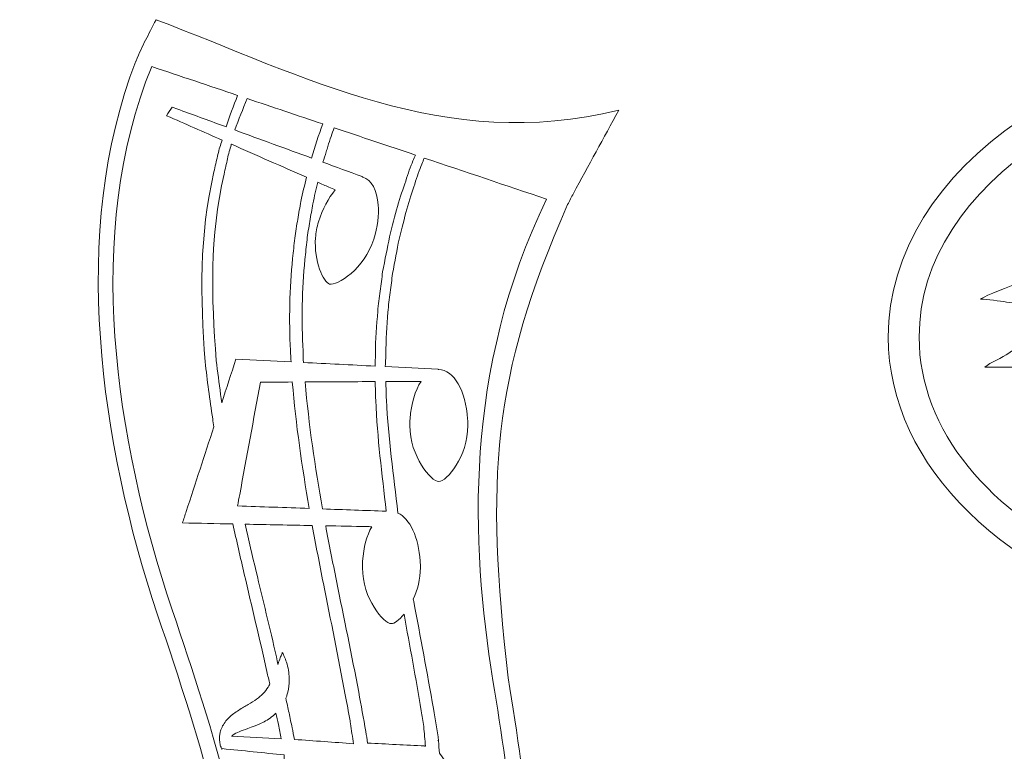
# Model space of a CAD drawing. Header units: centimetres. Extents: x -1.4 to 60.1, y -26.9 to 26.9.
# Tile 31 of 46: x 22.3 to 29.9, y 11.7 to 17.4. Entities that reach past the tile are written whole.
import ezdxf

# ---------------------------------------------------------------- set-up
doc = ezdxf.new("R2010")
doc.units = ezdxf.units.CM
doc.header["$MEASUREMENT"] = 0
doc.layers.add('layer 1', color=7, linetype='Continuous')

msp = doc.modelspace()

# ---------------------------------------------------------------- linework, layer by layer
at = {"layer": 'layer 1', "color": 242, "lineweight": 9}
for points, knots in [([(23.16085, 17.06832), (23.16056, 17.06772), (23.16027, 17.06712), (23.15999, 17.06652), (23.15999, 17.06652), (23.16004, 17.0665), (23.16008, 17.06649), (23.16014, 17.06647), (23.16014, 17.06647), (22.64141, 15.74467), (22.88415, 14.08457), (23.32823, 12.76021), (23.32823, 12.76021), (23.66373, 11.75972), (24.00625, 10.7377), (23.96271, 9.65056), (23.96271, 9.65056), (23.95906, 9.61434), (23.9554, 9.57812), (23.95174, 9.5419), (23.95174, 9.5419), (23.73933, 9.73222), (23.49112, 9.88268), (23.18269, 9.89409), (23.18269, 9.89409), (22.62338, 9.91482), (22.3444, 9.7571), (22.30388, 9.58307), (22.30388, 9.58307), (22.25623, 9.3784), (22.5384, 9.15118), (23.08345, 9.16484), (23.08345, 9.16484), (23.14196, 9.16634), (23.41952, 9.17999), (23.78888, 9.19605), (23.78888, 9.19605), (23.82316, 9.14095), (23.8581, 9.08441), (23.89425, 9.02757), (23.89425, 9.02757), (23.81411, 8.58903), (23.66258, 8.13917), (23.41551, 7.67518), (23.41551, 7.67518), (23.41551, 7.6752), (23.41551, 7.67522), (23.41551, 7.67524), (23.41551, 7.67524), (23.37501, 7.59925), (23.3204, 7.50737), (23.27536, 7.43165), (23.27536, 7.43165), (23.31638, 7.42046), (23.35739, 7.40926), (23.39841, 7.39807), (23.39841, 7.39807), (24.13375, 7.17633), (25.28995, 7.59122), (25.28995, 7.59122), (25.28995, 7.59122), (25.28995, 7.59122), (25.36694, 7.62625), (25.41139, 7.69413), (25.41139, 7.69413), (25.41152, 7.69405), (25.41164, 7.69397), (25.41177, 7.69389), (25.41177, 7.69389), (25.41255, 7.69534), (25.41332, 7.69679), (25.4141, 7.69824), (25.4141, 7.69824), (25.41857, 7.70545), (25.42263, 7.71301), (25.42624, 7.72095), (25.42624, 7.72095), (25.6299, 8.10001), (25.7859, 8.45524), (25.90355, 8.79105), (25.90355, 8.79105), (25.95206, 8.88382), (25.98166, 8.96975), (25.99346, 9.03135), (25.99346, 9.03135), (25.99854, 9.05775), (26.00223, 9.08333), (26.00535, 9.10863), (26.00535, 9.10863), (26.01878, 9.15494), (26.03149, 9.20087), (26.04353, 9.24634), (26.04353, 9.24634), (26.1372, 9.24229), (26.20941, 9.23596), (26.25304, 9.22674), (26.25304, 9.22674), (26.47172, 9.18053), (26.58539, 9.05195), (26.61116, 8.94238), (26.61116, 8.94238), (26.63533, 8.83979), (26.58241, 8.75395), (26.46558, 8.76814), (26.46558, 8.76814), (26.42164, 8.85934), (26.32159, 8.92311), (26.20509, 8.92311), (26.20509, 8.92311), (26.06523, 8.92311), (25.94917, 8.83125), (25.92537, 8.71029), (25.92537, 8.71029), (25.92247, 8.69546), (25.92067, 8.68026), (25.92067, 8.66459), (25.92067, 8.66459), (25.92067, 8.57926), (25.9664, 8.50376), (26.03651, 8.45669), (26.03651, 8.45669), (26.03648, 8.45664), (26.03645, 8.45658), (26.03641, 8.45653), (26.03641, 8.45653), (26.27125, 8.27383), (26.67667, 8.38883), (26.80362, 8.6856), (26.80362, 8.6856), (26.83551, 8.76017), (26.84625, 8.83562), (26.83842, 8.9077), (26.83842, 8.9077), (26.81213, 9.14941), (26.57445, 9.35231), (26.20509, 9.34995), (26.20509, 9.34995), (26.20509, 9.34995), (26.15544, 9.34995), (26.069, 9.35002), (26.069, 9.35002), (26.07638, 9.38004), (26.08375, 9.41006), (26.09112, 9.44008), (26.09112, 9.44008), (26.33618, 10.52327), (26.19312, 11.4057), (26.05331, 12.26834), (26.05331, 12.26834), (25.87959, 13.82114), (25.92215, 14.5994), (26.51597, 15.9515), (26.51597, 15.9515), (26.53083, 15.98049), (26.5457, 16.00948), (26.56055, 16.03847), (26.56055, 16.03847), (26.67815, 16.25402), (26.79574, 16.46957), (26.91334, 16.68511), (26.91334, 16.68511), (25.55896, 16.35054), (24.4612, 16.95692), (23.31609, 17.38973), (23.31609, 17.38973), (23.25766, 17.26877), (23.20903, 17.19088), (23.16085, 17.06832)], [0, 0, 0, 0, 0.0232558, 0.0232558, 0.0232558, 0.0232558, 0.0465116, 0.0465116, 0.0465116, 0.0465116, 0.0697674, 0.0697674, 0.0697674, 0.0697674, 0.0930233, 0.0930233, 0.0930233, 0.0930233, 0.1162791, 0.1162791, 0.1162791, 0.1162791, 0.1395349, 0.1395349, 0.1395349, 0.1395349, 0.1627907, 0.1627907, 0.1627907, 0.1627907, 0.1860465, 0.1860465, 0.1860465, 0.1860465, 0.2093023, 0.2093023, 0.2093023, 0.2093023, 0.2325581, 0.2325581, 0.2325581, 0.2325581, 0.255814, 0.255814, 0.255814, 0.255814, 0.2790698, 0.2790698, 0.2790698, 0.2790698, 0.3023256, 0.3023256, 0.3023256, 0.3023256, 0.3255814, 0.3255814, 0.3255814, 0.3255814, 0.3488372, 0.3488372, 0.3488372, 0.3488372, 0.372093, 0.372093, 0.372093, 0.372093, 0.3953488, 0.3953488, 0.3953488, 0.3953488, 0.4186047, 0.4186047, 0.4186047, 0.4186047, 0.4418605, 0.4418605, 0.4418605, 0.4418605, 0.4651163, 0.4651163, 0.4651163, 0.4651163, 0.4883721, 0.4883721, 0.4883721, 0.4883721, 0.5116279, 0.5116279, 0.5116279, 0.5116279, 0.5348837, 0.5348837, 0.5348837, 0.5348837, 0.5581395, 0.5581395, 0.5581395, 0.5581395, 0.5813953, 0.5813953, 0.5813953, 0.5813953, 0.6046512, 0.6046512, 0.6046512, 0.6046512, 0.627907, 0.627907, 0.627907, 0.627907, 0.6511628, 0.6511628, 0.6511628, 0.6511628, 0.6744186, 0.6744186, 0.6744186, 0.6744186, 0.6976744, 0.6976744, 0.6976744, 0.6976744, 0.7209302, 0.7209302, 0.7209302, 0.7209302, 0.744186, 0.744186, 0.744186, 0.744186, 0.7674419, 0.7674419, 0.7674419, 0.7674419, 0.7906977, 0.7906977, 0.7906977, 0.7906977, 0.8139535, 0.8139535, 0.8139535, 0.8139535, 0.8372093, 0.8372093, 0.8372093, 0.8372093, 0.8604651, 0.8604651, 0.8604651, 0.8604651, 0.8837209, 0.8837209, 0.8837209, 0.8837209, 0.9069767, 0.9069767, 0.9069767, 0.9069767, 0.9302326, 0.9302326, 0.9302326, 0.9302326, 0.9534884, 0.9534884, 0.9534884, 0.9534884, 1, 1, 1, 1]), ([(32.49846, 17.30776), (34.426, 17.30776), (35.98858, 16.23942), (35.98858, 14.92156), (35.98858, 14.92156), (35.98858, 13.6037), (34.426, 12.53537), (32.49846, 12.53537), (32.49846, 12.53537), (32.07774, 12.53537), (31.67442, 12.58627), (31.30094, 12.67956), (31.30094, 12.67956), (31.28255, 12.6767), (31.25824, 12.67441), (31.22558, 12.67169), (31.22558, 12.67169), (31.22558, 12.67169), (31.23999, 12.69535), (31.23999, 12.69535), (31.23999, 12.69535), (29.93438, 13.04059), (29.00833, 13.90708), (29.00833, 14.92156), (29.00833, 14.92156), (29.00833, 16.23942), (30.57091, 17.30776), (32.49846, 17.30776)], [0, 0, 0, 0, 0.125, 0.125, 0.125, 0.125, 0.25, 0.25, 0.25, 0.25, 0.375, 0.375, 0.375, 0.375, 0.5, 0.5, 0.5, 0.5, 0.625, 0.625, 0.625, 0.625, 0.75, 0.75, 0.75, 0.75, 1, 1, 1, 1]), ([(23.95026, 16.80094), (23.91675, 16.71701), (23.88819, 16.64196), (23.86227, 16.55546), (23.86227, 16.55546), (23.74219, 16.59938), (23.6221, 16.64331), (23.50202, 16.68723), (23.50202, 16.68723), (23.48151, 16.69473), (23.46101, 16.70222), (23.4405, 16.70971), (23.4405, 16.70971), (23.42648, 16.68741), (23.41244, 16.66511), (23.39841, 16.6428), (23.39841, 16.6428), (23.54194, 16.5795), (23.68547, 16.51621), (23.829, 16.45291), (23.829, 16.45291), (23.82743, 16.44776), (23.82586, 16.44286), (23.82428, 16.43762), (23.82428, 16.43762), (23.81879, 16.42015), (23.81327, 16.40229), (23.8076, 16.38399), (23.8076, 16.38399), (23.8028, 16.36545), (23.79876, 16.34633), (23.7942, 16.32691), (23.7942, 16.32691), (23.78525, 16.288), (23.77594, 16.24753), (23.76626, 16.20551), (23.76626, 16.20551), (23.65157, 15.70893), (23.65932, 15.23316), (23.69804, 14.72899), (23.69804, 14.72899), (23.71363, 14.58434), (23.73315, 14.43531), (23.75638, 14.28371), (23.75638, 14.28371), (23.75937, 14.26282), (23.76236, 14.24192), (23.76535, 14.22103), (23.76535, 14.22103), (23.69383, 14.00199), (23.62229, 13.78295), (23.55076, 13.56391), (23.55076, 13.56391), (23.54101, 13.53406), (23.53126, 13.50422), (23.52151, 13.47437), (23.52151, 13.47437), (23.65214, 13.47177), (23.78275, 13.46916), (23.91336, 13.46655), (23.91336, 13.46655), (23.94175, 13.33728), (23.97135, 13.20704), (24.00214, 13.07604), (24.00214, 13.07604), (24.06048, 12.82567), (24.1209, 12.57236), (24.17828, 12.31824), (24.17828, 12.31824), (24.18553, 12.28526), (24.19279, 12.25228), (24.20004, 12.21929), (24.20004, 12.21929), (24.19587, 12.21177), (24.19157, 12.2044), (24.18724, 12.19718), (24.18724, 12.19718), (24.17502, 12.17849), (24.1624, 12.16095), (24.14756, 12.14568), (24.14756, 12.14568), (24.13254, 12.13044), (24.11681, 12.11573), (24.09761, 12.10246), (24.09761, 12.10246), (24.07875, 12.08855), (24.0568, 12.07582), (24.03332, 12.06181), (24.03332, 12.06181), (24.00962, 12.0482), (23.98425, 12.03386), (23.9585, 12.01743), (23.9585, 12.01743), (23.93265, 12.00112), (23.90666, 11.98204), (23.8837, 11.95976), (23.8837, 11.95976), (23.86071, 11.93768), (23.84119, 11.91158), (23.82921, 11.88499), (23.82921, 11.88499), (23.82262, 11.87209), (23.81886, 11.85867), (23.81521, 11.84646), (23.81521, 11.84646), (23.8149, 11.84475), (23.81484, 11.8434), (23.81451, 11.84175), (23.81451, 11.84175), (23.81239, 11.83103), (23.81055, 11.82064), (23.80972, 11.81118), (23.80972, 11.81118), (23.80966, 11.80014), (23.80931, 11.79015), (23.81001, 11.78092), (23.81001, 11.78092), (23.81135, 11.77177), (23.81258, 11.76325), (23.81374, 11.75569), (23.81374, 11.75569), (23.8155, 11.74084), (23.82126, 11.73098), (23.82316, 11.72341), (23.82316, 11.72341), (23.82598, 11.71614), (23.82746, 11.71221), (23.82746, 11.71221), (23.82746, 11.71221), (23.82746, 11.71221), (23.8289, 11.71476), (23.83096, 11.71839), (23.83096, 11.71839), (23.99172, 11.70204), (24.15249, 11.68568), (24.31326, 11.66934), (24.31326, 11.66934), (24.31251, 11.66013), (24.31176, 11.65093), (24.31101, 11.64172), (24.31101, 11.64172), (24.33075, 11.53662), (24.3564, 11.43528), (24.37286, 11.33072), (24.37286, 11.33072), (24.38519, 11.25837), (24.39351, 11.18581), (24.40403, 11.11387), (24.40403, 11.11387), (24.40902, 11.0779), (24.41397, 11.04197), (24.41893, 11.00619), (24.41893, 11.00619), (24.42339, 10.97034), (24.42653, 10.93449), (24.43038, 10.89878), (24.43038, 10.89878), (24.43761, 10.82733), (24.44481, 10.75634), (24.45191, 10.68584), (24.45191, 10.68584), (24.45636, 10.61518), (24.46076, 10.54505), (24.46516, 10.47548), (24.46516, 10.47548), (24.47086, 10.40597), (24.47125, 10.33687), (24.47245, 10.26849), (24.47245, 10.26849), (24.47299, 10.20008), (24.47628, 10.13231), (24.47468, 10.06539), (24.47468, 10.06539), (24.47284, 10.00833), (24.47102, 9.95186), (24.46925, 9.89596), (24.46925, 9.89596), (24.46681, 9.84158), (24.46437, 9.78721), (24.46194, 9.73283), (24.46194, 9.73283), (24.43679, 9.67097), (24.41966, 9.59981), (24.4128, 9.51835), (24.4128, 9.51835), (24.41164, 9.50499), (24.41083, 9.49176), (24.41022, 9.4788), (24.41022, 9.4788), (24.40978, 9.46942), (24.4096, 9.46027), (24.40948, 9.4511), (24.40948, 9.4511), (24.40885, 9.41995), (24.4096, 9.38985), (24.41177, 9.36093), (24.41177, 9.36093), (24.31643, 9.36222), (24.22242, 9.36368), (24.13134, 9.36526), (24.13134, 9.36526), (24.10798, 9.39006), (24.08419, 9.41471), (24.05994, 9.43902), (24.05994, 9.43902), (24.06476, 9.46415), (24.06959, 9.48929), (24.07441, 9.51442), (24.07441, 9.51442), (24.07519, 9.51362), (24.07598, 9.51283), (24.07675, 9.51204), (24.07675, 9.51204), (24.07728, 9.51952), (24.07777, 9.527), (24.07826, 9.53449), (24.07826, 9.53449), (24.07826, 9.53449), (24.07826, 9.53449), (24.07826, 9.5345), (24.07826, 9.5345), (24.08487, 9.63644), (24.08839, 9.73786), (24.08839, 9.83865), (24.08839, 9.83865), (24.08839, 10.87125), (23.76199, 11.84458), (23.44215, 12.79837), (23.44215, 12.79837), (22.99876, 14.12066), (22.75076, 15.73714), (23.2831, 17.02514), (23.2831, 17.02514), (23.50549, 16.95041), (23.72787, 16.87568), (23.95026, 16.80094)], [0, 0, 0, 0, 0.0166667, 0.0166667, 0.0166667, 0.0166667, 0.0333333, 0.0333333, 0.0333333, 0.0333333, 0.05, 0.05, 0.05, 0.05, 0.0666667, 0.0666667, 0.0666667, 0.0666667, 0.0833333, 0.0833333, 0.0833333, 0.0833333, 0.1, 0.1, 0.1, 0.1, 0.1166667, 0.1166667, 0.1166667, 0.1166667, 0.1333333, 0.1333333, 0.1333333, 0.1333333, 0.15, 0.15, 0.15, 0.15, 0.1666667, 0.1666667, 0.1666667, 0.1666667, 0.1833333, 0.1833333, 0.1833333, 0.1833333, 0.2, 0.2, 0.2, 0.2, 0.2166667, 0.2166667, 0.2166667, 0.2166667, 0.2333333, 0.2333333, 0.2333333, 0.2333333, 0.25, 0.25, 0.25, 0.25, 0.2666667, 0.2666667, 0.2666667, 0.2666667, 0.2833333, 0.2833333, 0.2833333, 0.2833333, 0.3, 0.3, 0.3, 0.3, 0.3166667, 0.3166667, 0.3166667, 0.3166667, 0.3333333, 0.3333333, 0.3333333, 0.3333333, 0.35, 0.35, 0.35, 0.35, 0.3666667, 0.3666667, 0.3666667, 0.3666667, 0.3833333, 0.3833333, 0.3833333, 0.3833333, 0.4, 0.4, 0.4, 0.4, 0.4166667, 0.4166667, 0.4166667, 0.4166667, 0.4333333, 0.4333333, 0.4333333, 0.4333333, 0.45, 0.45, 0.45, 0.45, 0.4666667, 0.4666667, 0.4666667, 0.4666667, 0.4833333, 0.4833333, 0.4833333, 0.4833333, 0.5, 0.5, 0.5, 0.5, 0.5166667, 0.5166667, 0.5166667, 0.5166667, 0.5333333, 0.5333333, 0.5333333, 0.5333333, 0.55, 0.55, 0.55, 0.55, 0.5666667, 0.5666667, 0.5666667, 0.5666667, 0.5833333, 0.5833333, 0.5833333, 0.5833333, 0.6, 0.6, 0.6, 0.6, 0.6166667, 0.6166667, 0.6166667, 0.6166667, 0.6333333, 0.6333333, 0.6333333, 0.6333333, 0.65, 0.65, 0.65, 0.65, 0.6666667, 0.6666667, 0.6666667, 0.6666667, 0.6833333, 0.6833333, 0.6833333, 0.6833333, 0.7, 0.7, 0.7, 0.7, 0.7166667, 0.7166667, 0.7166667, 0.7166667, 0.7333333, 0.7333333, 0.7333333, 0.7333333, 0.75, 0.75, 0.75, 0.75, 0.7666667, 0.7666667, 0.7666667, 0.7666667, 0.7833333, 0.7833333, 0.7833333, 0.7833333, 0.8, 0.8, 0.8, 0.8, 0.8166667, 0.8166667, 0.8166667, 0.8166667, 0.8333333, 0.8333333, 0.8333333, 0.8333333, 0.85, 0.85, 0.85, 0.85, 0.8666667, 0.8666667, 0.8666667, 0.8666667, 0.8833333, 0.8833333, 0.8833333, 0.8833333, 0.9, 0.9, 0.9, 0.9, 0.9166667, 0.9166667, 0.9166667, 0.9166667, 0.9333333, 0.9333333, 0.9333333, 0.9333333, 0.95, 0.95, 0.95, 0.95, 0.9666667, 0.9666667, 0.9666667, 0.9666667, 1, 1, 1, 1]), ([(32.49846, 17.06776), (33.07691, 17.06776), (33.61995, 16.96784), (34.09048, 16.79291), (34.09048, 16.79291), (34.03641, 16.80653), (33.97604, 16.83232), (33.90565, 16.83232), (33.90565, 16.83232), (33.90565, 16.83232), (33.81655, 16.83232), (33.81655, 16.83232), (33.81655, 16.83232), (33.72807, 16.83232), (33.68333, 16.82159), (33.61361, 16.80221), (33.61361, 16.80221), (33.56857, 16.78969), (33.46288, 16.75006), (33.4327, 16.75006), (33.4327, 16.75006), (33.4311, 16.75006), (33.36535, 16.79818), (33.35053, 16.80498), (33.35053, 16.80498), (33.30797, 16.82452), (33.27121, 16.81861), (33.23392, 16.81861), (33.23392, 16.81861), (33.00785, 16.81861), (32.8519, 16.61742), (32.72157, 16.48787), (32.72157, 16.48787), (32.65118, 16.41792), (32.57519, 16.34865), (32.49489, 16.28957), (32.49489, 16.28957), (32.44955, 16.25622), (32.4266, 16.22916), (32.36816, 16.20382), (32.36816, 16.20382), (32.3157, 16.18108), (32.26997, 16.15585), (32.21952, 16.13312), (32.21952, 16.13312), (32.12512, 16.09059), (32.01573, 16.05031), (31.93011, 15.99756), (31.93011, 15.99756), (31.84772, 15.9468), (31.72664, 15.89537), (31.65555, 15.84029), (31.65555, 15.84029), (31.59462, 15.79309), (31.45413, 15.71314), (31.37557, 15.68843), (31.37557, 15.68843), (31.24647, 15.64783), (31.1208, 15.69163), (30.99099, 15.69055), (30.99099, 15.69055), (30.99099, 15.69055), (31.22558, 15.59852), (31.22558, 15.59852), (31.22558, 15.59852), (31.2215, 15.58325), (31.22398, 15.57796), (31.20502, 15.57796), (31.20502, 15.57796), (31.20502, 15.57796), (31.19133, 15.57834), (31.19133, 15.57834), (31.19133, 15.57834), (31.19133, 15.57834), (31.1022, 15.58482), (31.1022, 15.58482), (31.1022, 15.58482), (30.99447, 15.5916), (30.81021, 15.55864), (30.71223, 15.54295), (30.71223, 15.54295), (30.64692, 15.53249), (30.59276, 15.52078), (30.52936, 15.50649), (30.52936, 15.50649), (30.4578, 15.49036), (30.41824, 15.47158), (30.35923, 15.45727), (30.35923, 15.45727), (30.27854, 15.43771), (29.74408, 15.24144), (29.72446, 15.21468), (29.72446, 15.21468), (29.78157, 15.21468), (29.87079, 15.20133), (29.92854, 15.19256), (29.92854, 15.19256), (29.99814, 15.182), (30.05775, 15.17808), (30.12355, 15.16822), (30.12355, 15.16822), (30.1987, 15.15697), (30.50051, 15.13706), (30.51272, 15.0913), (30.51272, 15.0913), (30.50017, 15.09025), (30.14121, 14.92245), (30.12074, 14.90751), (30.12074, 14.90751), (30.06352, 14.86574), (30.00213, 14.83688), (29.94506, 14.7953), (29.94506, 14.7953), (29.89509, 14.7589), (29.79948, 14.7223), (29.75874, 14.68689), (29.75874, 14.68689), (29.97602, 14.68689), (30.32754, 14.67989), (30.50313, 14.71019), (30.50313, 14.71019), (30.62591, 14.73137), (30.74159, 14.75121), (30.85486, 14.76972), (30.85486, 14.76972), (30.95056, 14.78535), (31.08829, 14.84339), (31.18445, 14.8514), (31.18445, 14.8514), (31.18445, 14.8514), (31.19002, 14.84707), (31.19002, 14.84707), (31.19002, 14.84707), (31.19002, 14.84707), (31.14134, 14.78439), (31.14134, 14.78439), (31.14134, 14.78439), (31.14134, 14.78439), (31.14332, 14.77761), (31.14332, 14.77761), (31.14332, 14.77761), (31.14332, 14.77761), (31.72595, 14.77599), (31.72595, 14.77599), (31.72595, 14.77599), (31.70363, 14.74553), (31.6381, 14.74159), (31.59042, 14.73332), (31.59042, 14.73332), (31.54262, 14.72503), (31.49777, 14.70303), (31.45249, 14.68618), (31.45249, 14.68618), (31.37128, 14.65595), (31.31256, 14.57714), (31.26671, 14.50867), (31.26671, 14.50867), (31.26671, 14.50867), (31.26671, 14.4744), (31.26671, 14.4744), (31.26671, 14.4744), (31.23408, 14.42567), (31.24614, 14.31386), (31.24614, 14.25506), (31.24614, 14.25506), (31.24614, 14.25506), (31.24614, 14.22764), (31.24614, 14.22764), (31.24614, 14.22764), (31.2211, 14.23433), (31.17973, 14.34556), (31.1641, 14.3718), (31.1641, 14.3718), (31.13835, 14.41503), (31.09751, 14.46321), (31.06109, 14.49498), (31.06109, 14.49498), (30.98072, 14.56511), (30.8897, 14.63205), (30.73892, 14.63205), (30.73892, 14.63205), (30.73892, 14.63205), (30.71823, 14.63367), (30.71823, 14.63367), (30.71823, 14.63367), (30.71823, 14.63367), (30.58812, 14.6252), (30.58812, 14.6252), (30.58812, 14.6252), (30.58812, 14.6252), (30.58504, 14.60361), (30.58504, 14.60361), (30.58504, 14.60361), (30.58504, 14.60361), (30.58126, 14.61834), (30.58126, 14.61834), (30.58126, 14.61834), (30.5195, 14.61834), (30.20883, 14.54381), (30.19657, 14.51866), (30.19657, 14.51866), (30.19657, 14.51866), (30.0946, 14.49496), (30.0946, 14.49496), (30.0946, 14.49496), (30.10514, 14.45549), (30.26689, 14.41663), (30.31944, 14.38393), (30.31944, 14.38393), (30.38758, 14.34152), (30.45522, 14.28829), (30.5143, 14.23607), (30.5143, 14.23607), (30.63673, 14.12784), (30.77813, 14.04257), (30.98568, 14.04257), (30.98568, 14.04257), (30.98568, 14.04257), (31.01995, 14.04257), (31.01995, 14.04257), (31.01995, 14.04257), (31.0141, 14.02641), (30.8425, 13.95316), (30.81281, 13.93441), (30.81281, 13.93441), (30.78517, 13.91695), (30.74716, 13.88541), (30.72472, 13.86485), (30.72472, 13.86485), (30.69946, 13.84172), (30.70501, 13.85362), (30.68489, 13.82242), (30.68489, 13.82242), (30.67365, 13.80498), (30.66666, 13.78653), (30.64981, 13.77525), (30.64981, 13.77525), (30.64981, 13.77525), (30.64981, 13.74098), (30.64981, 13.74098), (30.64981, 13.74098), (30.62111, 13.72176), (30.58812, 13.59802), (30.58812, 13.54906), (30.58812, 13.54906), (30.58812, 13.54906), (30.58812, 13.4668), (30.58812, 13.4668), (30.58812, 13.4668), (30.58812, 13.37593), (30.61149, 13.3032), (30.62676, 13.22442), (30.62676, 13.22442), (30.62962, 13.20969), (30.63426, 13.18694), (30.63947, 13.16104), (30.63947, 13.16104), (29.79853, 13.54897), (29.24833, 14.19279), (29.24833, 14.92156), (29.24833, 14.92156), (29.24833, 16.10687), (30.70346, 17.06776), (32.49846, 17.06776)], [0, 0, 0, 0, 0.0149254, 0.0149254, 0.0149254, 0.0149254, 0.0298507, 0.0298507, 0.0298507, 0.0298507, 0.0447761, 0.0447761, 0.0447761, 0.0447761, 0.0597015, 0.0597015, 0.0597015, 0.0597015, 0.0746269, 0.0746269, 0.0746269, 0.0746269, 0.0895522, 0.0895522, 0.0895522, 0.0895522, 0.1044776, 0.1044776, 0.1044776, 0.1044776, 0.119403, 0.119403, 0.119403, 0.119403, 0.1343284, 0.1343284, 0.1343284, 0.1343284, 0.1492537, 0.1492537, 0.1492537, 0.1492537, 0.1641791, 0.1641791, 0.1641791, 0.1641791, 0.1791045, 0.1791045, 0.1791045, 0.1791045, 0.1940299, 0.1940299, 0.1940299, 0.1940299, 0.2089552, 0.2089552, 0.2089552, 0.2089552, 0.2238806, 0.2238806, 0.2238806, 0.2238806, 0.238806, 0.238806, 0.238806, 0.238806, 0.2537313, 0.2537313, 0.2537313, 0.2537313, 0.2686567, 0.2686567, 0.2686567, 0.2686567, 0.2835821, 0.2835821, 0.2835821, 0.2835821, 0.2985075, 0.2985075, 0.2985075, 0.2985075, 0.3134328, 0.3134328, 0.3134328, 0.3134328, 0.3283582, 0.3283582, 0.3283582, 0.3283582, 0.3432836, 0.3432836, 0.3432836, 0.3432836, 0.358209, 0.358209, 0.358209, 0.358209, 0.3731343, 0.3731343, 0.3731343, 0.3731343, 0.3880597, 0.3880597, 0.3880597, 0.3880597, 0.4029851, 0.4029851, 0.4029851, 0.4029851, 0.4179104, 0.4179104, 0.4179104, 0.4179104, 0.4328358, 0.4328358, 0.4328358, 0.4328358, 0.4477612, 0.4477612, 0.4477612, 0.4477612, 0.4626866, 0.4626866, 0.4626866, 0.4626866, 0.4776119, 0.4776119, 0.4776119, 0.4776119, 0.4925373, 0.4925373, 0.4925373, 0.4925373, 0.5074627, 0.5074627, 0.5074627, 0.5074627, 0.5223881, 0.5223881, 0.5223881, 0.5223881, 0.5373134, 0.5373134, 0.5373134, 0.5373134, 0.5522388, 0.5522388, 0.5522388, 0.5522388, 0.5671642, 0.5671642, 0.5671642, 0.5671642, 0.5820896, 0.5820896, 0.5820896, 0.5820896, 0.5970149, 0.5970149, 0.5970149, 0.5970149, 0.6119403, 0.6119403, 0.6119403, 0.6119403, 0.6268657, 0.6268657, 0.6268657, 0.6268657, 0.641791, 0.641791, 0.641791, 0.641791, 0.6567164, 0.6567164, 0.6567164, 0.6567164, 0.6716418, 0.6716418, 0.6716418, 0.6716418, 0.6865672, 0.6865672, 0.6865672, 0.6865672, 0.7014925, 0.7014925, 0.7014925, 0.7014925, 0.7164179, 0.7164179, 0.7164179, 0.7164179, 0.7313433, 0.7313433, 0.7313433, 0.7313433, 0.7462687, 0.7462687, 0.7462687, 0.7462687, 0.761194, 0.761194, 0.761194, 0.761194, 0.7761194, 0.7761194, 0.7761194, 0.7761194, 0.7910448, 0.7910448, 0.7910448, 0.7910448, 0.8059701, 0.8059701, 0.8059701, 0.8059701, 0.8208955, 0.8208955, 0.8208955, 0.8208955, 0.8358209, 0.8358209, 0.8358209, 0.8358209, 0.8507463, 0.8507463, 0.8507463, 0.8507463, 0.8656716, 0.8656716, 0.8656716, 0.8656716, 0.880597, 0.880597, 0.880597, 0.880597, 0.8955224, 0.8955224, 0.8955224, 0.8955224, 0.9104478, 0.9104478, 0.9104478, 0.9104478, 0.9253731, 0.9253731, 0.9253731, 0.9253731, 0.9402985, 0.9402985, 0.9402985, 0.9402985, 0.9552239, 0.9552239, 0.9552239, 0.9552239, 0.9701493, 0.9701493, 0.9701493, 0.9701493, 1, 1, 1, 1]), ([(24.61271, 16.57832), (24.57947, 16.49179), (24.5532, 16.40154), (24.52435, 16.31327), (24.52435, 16.31327), (24.32555, 16.38599), (24.12675, 16.45871), (23.92794, 16.53144), (23.92794, 16.53144), (23.95814, 16.61398), (23.99117, 16.69233), (24.02398, 16.77616), (24.02398, 16.77616), (24.22023, 16.71021), (24.41647, 16.64426), (24.61271, 16.57832)], [0, 0, 0, 0, 0.2, 0.2, 0.2, 0.2, 0.4, 0.4, 0.4, 0.4, 0.6, 0.6, 0.6, 0.6, 1, 1, 1, 1]), ([(24.70936, 16.06469), (24.65655, 16.00236), (24.60974, 15.91611), (24.57864, 15.81589), (24.57864, 15.81589), (24.56585, 15.77471), (24.55882, 15.73337), (24.55581, 15.69312), (24.55581, 15.69312), (24.54208, 15.50883), (24.61781, 15.3477), (24.66489, 15.33315), (24.66489, 15.33315), (24.72227, 15.31531), (24.93784, 15.45269), (25.00908, 15.68247), (25.00908, 15.68247), (25.03859, 15.77766), (25.04896, 15.87029), (25.04287, 15.94901), (25.04287, 15.94901), (25.03424, 16.0603), (24.99243, 16.14365), (24.92282, 16.16523), (24.92282, 16.16523), (24.92099, 16.16578), (24.91911, 16.16591), (24.91723, 16.16638), (24.91723, 16.16638), (24.91759, 16.1673), (24.91795, 16.16823), (24.91831, 16.16916), (24.91831, 16.16916), (24.81647, 16.20641), (24.71463, 16.24367), (24.61279, 16.28092), (24.61279, 16.28092), (24.62143, 16.3078), (24.63008, 16.33468), (24.63872, 16.36157), (24.63872, 16.36157), (24.6388, 16.36154), (24.63887, 16.36151), (24.63895, 16.36148), (24.63895, 16.36148), (24.64341, 16.37555), (24.64778, 16.38945), (24.652, 16.4029), (24.652, 16.4029), (24.6676, 16.45763), (24.68469, 16.50607), (24.70098, 16.54865), (24.70098, 16.54865), (24.91126, 16.47799), (25.12154, 16.40732), (25.33182, 16.33665), (25.33182, 16.33665), (25.32573, 16.32167), (25.31964, 16.30668), (25.31354, 16.29169), (25.31354, 16.29169), (25.31354, 16.29169), (25.31353, 16.29169), (25.31353, 16.29169), (25.31353, 16.29169), (25.3047, 16.26903), (25.29384, 16.24516), (25.28473, 16.21877), (25.28473, 16.21877), (25.27591, 16.19229), (25.26656, 16.16415), (25.25667, 16.1344), (25.25667, 16.1344), (25.2376, 16.0747), (25.21357, 16.00948), (25.19279, 15.93686), (25.19279, 15.93686), (25.1737, 15.86373), (25.15305, 15.78461), (25.13099, 15.70009), (25.13099, 15.70009), (25.11427, 15.61439), (25.09646, 15.52317), (25.07769, 15.42702), (25.07769, 15.42702), (25.07126, 15.37844), (25.06469, 15.32863), (25.05795, 15.27763), (25.05795, 15.27763), (25.05189, 15.22659), (25.04253, 15.17462), (25.03993, 15.12096), (25.03993, 15.12096), (25.0323, 15.01382), (25.02134, 14.90225), (25.02127, 14.78644), (25.02127, 14.78644), (25.02125, 14.78577), (25.02123, 14.7851), (25.0212, 14.78442), (25.0212, 14.78442), (25.02081, 14.75441), (25.02042, 14.72439), (25.02002, 14.69437), (25.02002, 14.69437), (24.83381, 14.70371), (24.6476, 14.71303), (24.46139, 14.72237), (24.46139, 14.72237), (24.46068, 14.75245), (24.45998, 14.78252), (24.45927, 14.81261), (24.45927, 14.81261), (24.44724, 15.04245), (24.4495, 15.2936), (24.47373, 15.52332), (24.47373, 15.52332), (24.47918, 15.5756), (24.48453, 15.62665), (24.48968, 15.67642), (24.48968, 15.67642), (24.49171, 15.7014), (24.49548, 15.72577), (24.49989, 15.74974), (24.49989, 15.74974), (24.50394, 15.7737), (24.50794, 15.79745), (24.51188, 15.8208), (24.51188, 15.8208), (24.51973, 15.86751), (24.52741, 15.91284), (24.53481, 15.95678), (24.53481, 15.95678), (24.54689, 16.01573), (24.56055, 16.07138), (24.57353, 16.12461), (24.57353, 16.12461), (24.60238, 16.11187), (24.63122, 16.09914), (24.66008, 16.0864), (24.66008, 16.0864), (24.6765, 16.07917), (24.69293, 16.07194), (24.70936, 16.06469)], [0, 0, 0, 0, 0.027027, 0.027027, 0.027027, 0.027027, 0.0540541, 0.0540541, 0.0540541, 0.0540541, 0.0810811, 0.0810811, 0.0810811, 0.0810811, 0.1081081, 0.1081081, 0.1081081, 0.1081081, 0.1351351, 0.1351351, 0.1351351, 0.1351351, 0.1621622, 0.1621622, 0.1621622, 0.1621622, 0.1891892, 0.1891892, 0.1891892, 0.1891892, 0.2162162, 0.2162162, 0.2162162, 0.2162162, 0.2432432, 0.2432432, 0.2432432, 0.2432432, 0.2702703, 0.2702703, 0.2702703, 0.2702703, 0.2972973, 0.2972973, 0.2972973, 0.2972973, 0.3243243, 0.3243243, 0.3243243, 0.3243243, 0.3513514, 0.3513514, 0.3513514, 0.3513514, 0.3783784, 0.3783784, 0.3783784, 0.3783784, 0.4054054, 0.4054054, 0.4054054, 0.4054054, 0.4324324, 0.4324324, 0.4324324, 0.4324324, 0.4594595, 0.4594595, 0.4594595, 0.4594595, 0.4864865, 0.4864865, 0.4864865, 0.4864865, 0.5135135, 0.5135135, 0.5135135, 0.5135135, 0.5405405, 0.5405405, 0.5405405, 0.5405405, 0.5675676, 0.5675676, 0.5675676, 0.5675676, 0.5945946, 0.5945946, 0.5945946, 0.5945946, 0.6216216, 0.6216216, 0.6216216, 0.6216216, 0.6486486, 0.6486486, 0.6486486, 0.6486486, 0.6756757, 0.6756757, 0.6756757, 0.6756757, 0.7027027, 0.7027027, 0.7027027, 0.7027027, 0.7297297, 0.7297297, 0.7297297, 0.7297297, 0.7567568, 0.7567568, 0.7567568, 0.7567568, 0.7837838, 0.7837838, 0.7837838, 0.7837838, 0.8108108, 0.8108108, 0.8108108, 0.8108108, 0.8378378, 0.8378378, 0.8378378, 0.8378378, 0.8648649, 0.8648649, 0.8648649, 0.8648649, 0.8918919, 0.8918919, 0.8918919, 0.8918919, 0.9189189, 0.9189189, 0.9189189, 0.9189189, 0.9459459, 0.9459459, 0.9459459, 0.9459459, 1, 1, 1, 1]), ([(24.36596, 14.72715), (24.22319, 14.73431), (24.08041, 14.74146), (23.93765, 14.74862), (23.93765, 14.74862), (23.90067, 14.63541), (23.86371, 14.5222), (23.82673, 14.40899), (23.82673, 14.40899), (23.82392, 14.43047), (23.82112, 14.45193), (23.81831, 14.4734), (23.81831, 14.4734), (23.8059, 14.56266), (23.79438, 14.65116), (23.78468, 14.73766), (23.78468, 14.73766), (23.74457, 15.23096), (23.73412, 15.70203), (23.84492, 16.18845), (23.84492, 16.18845), (23.85416, 16.2296), (23.86311, 16.26928), (23.87168, 16.30742), (23.87168, 16.30742), (23.8761, 16.32645), (23.87994, 16.34521), (23.88451, 16.36337), (23.88451, 16.36337), (23.88999, 16.38127), (23.89537, 16.39882), (23.90065, 16.41594), (23.90065, 16.41594), (23.90112, 16.41757), (23.90159, 16.41904), (23.90208, 16.42068), (23.90208, 16.42068), (24.09667, 16.33488), (24.29128, 16.24908), (24.48588, 16.16328), (24.48588, 16.16328), (24.47129, 16.10401), (24.45557, 16.04152), (24.44179, 15.97533), (24.44179, 15.97533), (24.43407, 15.9304), (24.42608, 15.88401), (24.41787, 15.83626), (24.41787, 15.83626), (24.4138, 15.81237), (24.4096, 15.78817), (24.40542, 15.76362), (24.40542, 15.76362), (24.40086, 15.73908), (24.39693, 15.71418), (24.39477, 15.68868), (24.39477, 15.68868), (24.38931, 15.63784), (24.38374, 15.58571), (24.37797, 15.53235), (24.37797, 15.53235), (24.35336, 15.30048), (24.34947, 15.04972), (24.36063, 14.81753), (24.36063, 14.81753), (24.36068, 14.81753), (24.36073, 14.81753), (24.36078, 14.81752), (24.36078, 14.81752), (24.3625, 14.7874), (24.36423, 14.75728), (24.36596, 14.72715)], [0, 0, 0, 0, 0.0526316, 0.0526316, 0.0526316, 0.0526316, 0.1052632, 0.1052632, 0.1052632, 0.1052632, 0.1578947, 0.1578947, 0.1578947, 0.1578947, 0.2105263, 0.2105263, 0.2105263, 0.2105263, 0.2631579, 0.2631579, 0.2631579, 0.2631579, 0.3157895, 0.3157895, 0.3157895, 0.3157895, 0.3684211, 0.3684211, 0.3684211, 0.3684211, 0.4210526, 0.4210526, 0.4210526, 0.4210526, 0.4736842, 0.4736842, 0.4736842, 0.4736842, 0.5263158, 0.5263158, 0.5263158, 0.5263158, 0.5789474, 0.5789474, 0.5789474, 0.5789474, 0.6315789, 0.6315789, 0.6315789, 0.6315789, 0.6842105, 0.6842105, 0.6842105, 0.6842105, 0.7368421, 0.7368421, 0.7368421, 0.7368421, 0.7894737, 0.7894737, 0.7894737, 0.7894737, 0.8421053, 0.8421053, 0.8421053, 0.8421053, 0.8947368, 0.8947368, 0.8947368, 0.8947368, 1, 1, 1, 1]), ([(26.35132, 15.99404), (25.70971, 14.6647), (25.75987, 13.32739), (25.93469, 12.24912), (25.93469, 12.24912), (25.93469, 12.24912), (25.93468, 12.24912), (25.93468, 12.24912), (25.93468, 12.24912), (26.06773, 11.42851), (26.20359, 10.58967), (25.99582, 9.57357), (25.99582, 9.57357), (25.98965, 9.54725), (25.98348, 9.52093), (25.9773, 9.49461), (25.9773, 9.49461), (25.91356, 9.70058), (25.77338, 9.84857), (25.60896, 9.94701), (25.60896, 9.94701), (25.61065, 9.97599), (25.61234, 10.00497), (25.61403, 10.03395), (25.61403, 10.03395), (25.61722, 10.07598), (25.62047, 10.11834), (25.62139, 10.16106), (25.62139, 10.16106), (25.62304, 10.22697), (25.62464, 10.29354), (25.62632, 10.36064), (25.62632, 10.36064), (25.62724, 10.60117), (25.61976, 10.84918), (25.59672, 11.09946), (25.59672, 11.09946), (25.61951, 11.15985), (25.63481, 11.2284), (25.63481, 11.30132), (25.63481, 11.30132), (25.63481, 11.31848), (25.63417, 11.33535), (25.63315, 11.35204), (25.63315, 11.35204), (25.62461, 11.4944), (25.5806, 11.61587), (25.51864, 11.68242), (25.51864, 11.68242), (25.51673, 11.71433), (25.51482, 11.74625), (25.51292, 11.77817), (25.51292, 11.77817), (25.50013, 11.862), (25.48677, 11.94584), (25.47223, 12.02939), (25.47223, 12.02939), (25.42422, 12.31013), (25.37076, 12.58951), (25.31901, 12.86417), (25.31901, 12.86417), (25.31785, 12.8703), (25.31679, 12.87638), (25.31565, 12.88251), (25.31565, 12.88251), (25.34793, 12.9521), (25.37125, 13.03601), (25.37125, 13.12635), (25.37125, 13.12635), (25.37125, 13.14358), (25.37062, 13.16044), (25.36959, 13.17715), (25.36959, 13.17715), (25.35851, 13.36146), (25.28798, 13.51073), (25.19602, 13.55113), (25.19602, 13.55113), (25.16312, 13.8471), (25.12222, 14.13083), (25.1067, 14.43168), (25.1067, 14.43168), (25.10528, 14.47997), (25.10388, 14.52728), (25.10248, 14.57445), (25.10248, 14.57445), (25.17904, 14.57483), (25.25561, 14.57521), (25.33216, 14.57559), (25.33216, 14.57559), (25.34706, 14.57566), (25.36194, 14.57574), (25.37684, 14.5758), (25.37684, 14.5758), (25.33036, 14.50612), (25.29836, 14.40239), (25.29102, 14.28381), (25.29102, 14.28381), (25.28997, 14.26678), (25.2894, 14.24947), (25.2894, 14.23187), (25.2894, 14.23187), (25.2894, 13.99126), (25.45464, 13.79626), (25.5147, 13.79626), (25.5147, 13.79626), (25.5748, 13.79626), (25.74002, 13.99126), (25.74002, 14.23187), (25.74002, 14.23187), (25.74001, 14.24904), (25.73937, 14.26592), (25.73836, 14.28257), (25.73836, 14.28257), (25.72536, 14.49921), (25.63024, 14.66744), (25.5147, 14.66744), (25.5147, 14.66744), (25.51259, 14.66745), (25.51051, 14.66695), (25.50841, 14.66685), (25.50841, 14.66685), (25.50867, 14.66785), (25.50893, 14.66885), (25.50919, 14.66986), (25.50919, 14.66986), (25.37205, 14.67672), (25.23489, 14.6836), (25.09775, 14.69048), (25.09775, 14.69048), (25.09936, 14.72043), (25.10098, 14.75038), (25.1026, 14.78033), (25.1026, 14.78033), (25.10262, 14.78177), (25.10263, 14.78321), (25.10265, 14.78465), (25.10265, 14.78465), (25.10207, 14.89874), (25.11237, 15.00836), (25.11926, 15.1138), (25.11926, 15.1138), (25.12155, 15.16661), (25.13047, 15.21767), (25.13617, 15.26788), (25.13617, 15.26788), (25.14253, 15.31803), (25.14871, 15.36698), (25.15474, 15.41473), (25.15474, 15.41473), (25.17268, 15.50931), (25.18972, 15.59897), (25.20566, 15.68325), (25.20566, 15.68325), (25.22692, 15.76639), (25.24678, 15.84414), (25.26518, 15.91607), (25.26518, 15.91607), (25.28519, 15.98754), (25.30852, 16.05175), (25.32693, 16.11057), (25.32693, 16.11057), (25.33649, 16.13984), (25.34553, 16.16754), (25.35403, 16.19366), (25.35403, 16.19366), (25.36284, 16.21965), (25.37344, 16.24315), (25.382, 16.26547), (25.382, 16.26547), (25.3884, 16.28142), (25.3948, 16.29738), (25.40119, 16.31334), (25.40119, 16.31334), (25.7179, 16.2069), (26.03461, 16.10047), (26.35132, 15.99404)], [0, 0, 0, 0, 0.0222222, 0.0222222, 0.0222222, 0.0222222, 0.0444444, 0.0444444, 0.0444444, 0.0444444, 0.0666667, 0.0666667, 0.0666667, 0.0666667, 0.0888889, 0.0888889, 0.0888889, 0.0888889, 0.1111111, 0.1111111, 0.1111111, 0.1111111, 0.1333333, 0.1333333, 0.1333333, 0.1333333, 0.1555556, 0.1555556, 0.1555556, 0.1555556, 0.1777778, 0.1777778, 0.1777778, 0.1777778, 0.2, 0.2, 0.2, 0.2, 0.2222222, 0.2222222, 0.2222222, 0.2222222, 0.2444444, 0.2444444, 0.2444444, 0.2444444, 0.2666667, 0.2666667, 0.2666667, 0.2666667, 0.2888889, 0.2888889, 0.2888889, 0.2888889, 0.3111111, 0.3111111, 0.3111111, 0.3111111, 0.3333333, 0.3333333, 0.3333333, 0.3333333, 0.3555556, 0.3555556, 0.3555556, 0.3555556, 0.3777778, 0.3777778, 0.3777778, 0.3777778, 0.4, 0.4, 0.4, 0.4, 0.4222222, 0.4222222, 0.4222222, 0.4222222, 0.4444444, 0.4444444, 0.4444444, 0.4444444, 0.4666667, 0.4666667, 0.4666667, 0.4666667, 0.4888889, 0.4888889, 0.4888889, 0.4888889, 0.5111111, 0.5111111, 0.5111111, 0.5111111, 0.5333333, 0.5333333, 0.5333333, 0.5333333, 0.5555556, 0.5555556, 0.5555556, 0.5555556, 0.5777778, 0.5777778, 0.5777778, 0.5777778, 0.6, 0.6, 0.6, 0.6, 0.6222222, 0.6222222, 0.6222222, 0.6222222, 0.6444444, 0.6444444, 0.6444444, 0.6444444, 0.6666667, 0.6666667, 0.6666667, 0.6666667, 0.6888889, 0.6888889, 0.6888889, 0.6888889, 0.7111111, 0.7111111, 0.7111111, 0.7111111, 0.7333333, 0.7333333, 0.7333333, 0.7333333, 0.7555556, 0.7555556, 0.7555556, 0.7555556, 0.7777778, 0.7777778, 0.7777778, 0.7777778, 0.8, 0.8, 0.8, 0.8, 0.8222222, 0.8222222, 0.8222222, 0.8222222, 0.8444444, 0.8444444, 0.8444444, 0.8444444, 0.8666667, 0.8666667, 0.8666667, 0.8666667, 0.8888889, 0.8888889, 0.8888889, 0.8888889, 0.9111111, 0.9111111, 0.9111111, 0.9111111, 0.9333333, 0.9333333, 0.9333333, 0.9333333, 0.9555556, 0.9555556, 0.9555556, 0.9555556, 1, 1, 1, 1]), ([(24.50659, 13.58709), (24.32113, 13.59373), (24.13567, 13.60037), (23.9502, 13.60701), (23.9502, 13.60701), (23.95571, 13.63686), (23.96121, 13.6667), (23.96672, 13.69654), (23.96672, 13.69654), (24.02042, 13.98757), (24.07413, 14.27858), (24.12783, 14.56961), (24.12783, 14.56961), (24.21038, 14.57002), (24.29293, 14.57043), (24.37548, 14.57084), (24.37548, 14.57084), (24.40329, 14.23703), (24.45067, 13.91454), (24.50659, 13.58709)], [0, 0, 0, 0, 0.1666667, 0.1666667, 0.1666667, 0.1666667, 0.3333333, 0.3333333, 0.3333333, 0.3333333, 0.5, 0.5, 0.5, 0.5, 0.6666667, 0.6666667, 0.6666667, 0.6666667, 1, 1, 1, 1]), ([(25.10605, 13.56562), (24.94101, 13.57153), (24.77597, 13.57744), (24.61094, 13.58336), (24.61094, 13.58336), (24.55217, 13.91313), (24.50391, 14.23641), (24.47478, 14.57134), (24.47478, 14.57134), (24.65651, 14.57224), (24.83823, 14.57314), (25.01996, 14.57404), (25.01996, 14.57404), (25.02112, 14.52588), (25.0223, 14.47752), (25.0235, 14.42821), (25.0235, 14.42821), (25.03709, 14.13386), (25.07183, 13.85673), (25.10605, 13.56562)], [0, 0, 0, 0, 0.1666667, 0.1666667, 0.1666667, 0.1666667, 0.3333333, 0.3333333, 0.3333333, 0.3333333, 0.5, 0.5, 0.5, 0.5, 0.6666667, 0.6666667, 0.6666667, 0.6666667, 1, 1, 1, 1]), ([(24.26354, 12.37332), (24.25975, 12.39267), (24.25596, 12.41203), (24.25217, 12.43138), (24.25217, 12.43138), (24.25232, 12.43178), (24.25246, 12.43217), (24.2526, 12.43256), (24.2526, 12.43256), (24.20042, 12.65608), (24.14643, 12.8782), (24.09423, 13.09772), (24.09423, 13.09772), (24.06465, 13.22096), (24.03634, 13.34324), (24.009, 13.46463), (24.009, 13.46463), (24.18285, 13.46117), (24.35671, 13.4577), (24.53056, 13.45423), (24.53056, 13.45423), (24.55781, 13.30532), (24.58673, 13.15496), (24.61713, 13.00359), (24.61713, 13.00359), (24.67399, 12.71763), (24.73325, 12.42785), (24.78745, 12.13753), (24.78745, 12.13753), (24.80048, 12.06646), (24.81201, 12.00594), (24.82426, 11.93485), (24.82426, 11.93485), (24.82503, 11.9278), (24.8258, 11.92075), (24.82658, 11.9137), (24.82658, 11.9137), (24.83512, 11.86129), (24.84368, 11.80886), (24.85223, 11.75645), (24.85223, 11.75645), (24.69892, 11.76763), (24.54563, 11.77881), (24.39232, 11.78999), (24.39232, 11.78999), (24.38629, 11.82033), (24.38024, 11.85067), (24.37421, 11.88102), (24.37421, 11.88102), (24.36629, 11.91935), (24.35826, 11.95766), (24.35012, 11.99596), (24.35012, 11.99596), (24.35011, 11.99598), (24.35011, 11.99599), (24.3501, 11.99601), (24.3501, 11.99601), (24.34197, 12.03429), (24.33371, 12.07257), (24.32534, 12.11085), (24.32534, 12.11085), (24.32836, 12.11832), (24.33118, 12.12576), (24.33369, 12.13313), (24.33369, 12.13313), (24.34418, 12.16615), (24.34993, 12.19832), (24.35133, 12.22798), (24.35133, 12.22798), (24.35326, 12.25309), (24.35179, 12.27636), (24.34965, 12.29792), (24.34965, 12.29792), (24.34927, 12.30198), (24.34888, 12.30605), (24.34843, 12.30997), (24.34843, 12.30997), (24.34449, 12.33469), (24.34061, 12.35688), (24.33446, 12.37601), (24.33446, 12.37601), (24.32898, 12.39523), (24.32306, 12.41162), (24.3172, 12.42484), (24.3172, 12.42484), (24.312, 12.43809), (24.30634, 12.44827), (24.30317, 12.45523), (24.30317, 12.45523), (24.29948, 12.46208), (24.29754, 12.46575), (24.29754, 12.46575), (24.29754, 12.46575), (24.29753, 12.46576), (24.29587, 12.46187), (24.29284, 12.4546), (24.29284, 12.4546), (24.29027, 12.44741), (24.28544, 12.43686), (24.2814, 12.42373), (24.2814, 12.42373), (24.27734, 12.41056), (24.27066, 12.39489), (24.2648, 12.37728), (24.2648, 12.37728), (24.26438, 12.37596), (24.26397, 12.37464), (24.26354, 12.37332)], [0, 0, 0, 0, 0.0357143, 0.0357143, 0.0357143, 0.0357143, 0.0714286, 0.0714286, 0.0714286, 0.0714286, 0.1071429, 0.1071429, 0.1071429, 0.1071429, 0.1428571, 0.1428571, 0.1428571, 0.1428571, 0.1785714, 0.1785714, 0.1785714, 0.1785714, 0.2142857, 0.2142857, 0.2142857, 0.2142857, 0.25, 0.25, 0.25, 0.25, 0.2857143, 0.2857143, 0.2857143, 0.2857143, 0.3214286, 0.3214286, 0.3214286, 0.3214286, 0.3571429, 0.3571429, 0.3571429, 0.3571429, 0.3928571, 0.3928571, 0.3928571, 0.3928571, 0.4285714, 0.4285714, 0.4285714, 0.4285714, 0.4642857, 0.4642857, 0.4642857, 0.4642857, 0.5, 0.5, 0.5, 0.5, 0.5357143, 0.5357143, 0.5357143, 0.5357143, 0.5714286, 0.5714286, 0.5714286, 0.5714286, 0.6071429, 0.6071429, 0.6071429, 0.6071429, 0.6428571, 0.6428571, 0.6428571, 0.6428571, 0.6785714, 0.6785714, 0.6785714, 0.6785714, 0.7142857, 0.7142857, 0.7142857, 0.7142857, 0.75, 0.75, 0.75, 0.75, 0.7857143, 0.7857143, 0.7857143, 0.7857143, 0.8214286, 0.8214286, 0.8214286, 0.8214286, 0.8571429, 0.8571429, 0.8571429, 0.8571429, 0.8928571, 0.8928571, 0.8928571, 0.8928571, 0.9285714, 0.9285714, 0.9285714, 0.9285714, 1, 1, 1, 1]), ([(25.39743, 11.88993), (25.40187, 11.83891), (25.4063, 11.78789), (25.41075, 11.73687), (25.41075, 11.73687), (25.41033, 11.73688), (25.40992, 11.73688), (25.40951, 11.73689), (25.40951, 11.73689), (25.4076, 11.7369), (25.40576, 11.73642), (25.40388, 11.73632), (25.40388, 11.73632), (25.40392, 11.73732), (25.40398, 11.73832), (25.40402, 11.73932), (25.40402, 11.73932), (25.25631, 11.74671), (25.1086, 11.75411), (24.96088, 11.76151), (24.96088, 11.76151), (24.95596, 11.79178), (24.95104, 11.82206), (24.94611, 11.85234), (24.94611, 11.85234), (24.92874, 11.954), (24.91079, 12.05563), (24.89187, 12.15709), (24.89187, 12.15709), (24.83657, 12.44857), (24.77631, 12.73854), (24.71876, 13.02391), (24.71876, 13.02391), (24.68939, 13.16792), (24.66131, 13.31084), (24.63491, 13.45214), (24.63491, 13.45214), (24.74156, 13.45003), (24.8482, 13.44791), (24.95485, 13.4458), (24.95485, 13.4458), (24.96746, 13.44553), (24.98008, 13.44527), (24.99269, 13.44501), (24.99269, 13.44501), (24.95455, 13.37638), (24.9287, 13.28265), (24.92228, 13.17733), (24.92228, 13.17733), (24.92129, 13.1606), (24.92065, 13.14364), (24.92065, 13.12635), (24.92065, 13.12635), (24.92065, 12.88583), (25.08587, 12.69078), (25.14594, 12.69078), (25.14594, 12.69078), (25.16853, 12.69078), (25.20598, 12.71837), (25.24388, 12.76552), (25.24388, 12.76552), (25.28947, 12.51685), (25.33567, 12.2655), (25.37742, 12.01355), (25.37742, 12.01355), (25.38434, 11.97236), (25.39098, 11.93115), (25.39743, 11.88992), (25.39743, 11.88992), (25.39743, 11.88992), (25.39743, 11.88993), (25.39743, 11.88993)], [0, 0, 0, 0, 0.0526316, 0.0526316, 0.0526316, 0.0526316, 0.1052632, 0.1052632, 0.1052632, 0.1052632, 0.1578947, 0.1578947, 0.1578947, 0.1578947, 0.2105263, 0.2105263, 0.2105263, 0.2105263, 0.2631579, 0.2631579, 0.2631579, 0.2631579, 0.3157895, 0.3157895, 0.3157895, 0.3157895, 0.3684211, 0.3684211, 0.3684211, 0.3684211, 0.4210526, 0.4210526, 0.4210526, 0.4210526, 0.4736842, 0.4736842, 0.4736842, 0.4736842, 0.5263158, 0.5263158, 0.5263158, 0.5263158, 0.5789474, 0.5789474, 0.5789474, 0.5789474, 0.6315789, 0.6315789, 0.6315789, 0.6315789, 0.6842105, 0.6842105, 0.6842105, 0.6842105, 0.7368421, 0.7368421, 0.7368421, 0.7368421, 0.7894737, 0.7894737, 0.7894737, 0.7894737, 0.8421053, 0.8421053, 0.8421053, 0.8421053, 0.8947368, 0.8947368, 0.8947368, 0.8947368, 1, 1, 1, 1]), ([(24.26688, 11.90603), (24.27412, 11.86908), (24.28136, 11.83214), (24.2886, 11.79519), (24.2886, 11.79519), (24.15974, 11.80164), (24.03089, 11.80809), (23.90203, 11.81455), (23.90203, 11.81455), (23.90565, 11.81758), (23.90898, 11.82083), (23.91304, 11.82351), (23.91304, 11.82351), (23.94115, 11.84428), (23.97903, 11.85707), (24.02894, 11.8745), (24.02894, 11.8745), (24.04658, 11.88052), (24.06598, 11.88756), (24.08602, 11.89544), (24.08602, 11.89544), (24.09449, 11.89879), (24.10275, 11.90183), (24.11149, 11.90572), (24.11149, 11.90572), (24.14111, 11.91832), (24.17209, 11.935), (24.20255, 11.956), (24.20255, 11.956), (24.21854, 11.96773), (24.23409, 11.98098), (24.24867, 11.99545), (24.24867, 11.99545), (24.25487, 11.96565), (24.26085, 11.93585), (24.26688, 11.90603)], [0, 0, 0, 0, 0.1, 0.1, 0.1, 0.1, 0.2, 0.2, 0.2, 0.2, 0.3, 0.3, 0.3, 0.3, 0.4, 0.4, 0.4, 0.4, 0.5, 0.5, 0.5, 0.5, 0.6, 0.6, 0.6, 0.6, 0.7, 0.7, 0.7, 0.7, 0.8, 0.8, 0.8, 0.8, 1, 1, 1, 1]), ([(25.51292, 11.77817), (25.51111, 11.77993), (25.5093, 11.78167), (25.50748, 11.78343), (25.50748, 11.78343), (25.50931, 11.78173), (25.51113, 11.77997), (25.51292, 11.77817)], [0, 0, 0, 0, 0.3333333, 0.3333333, 0.3333333, 0.3333333, 1, 1, 1, 1])]:
    msp.add_open_spline(points, degree=3, knots=knots, dxfattribs=at)

doc.saveas('drawing.dxf')
